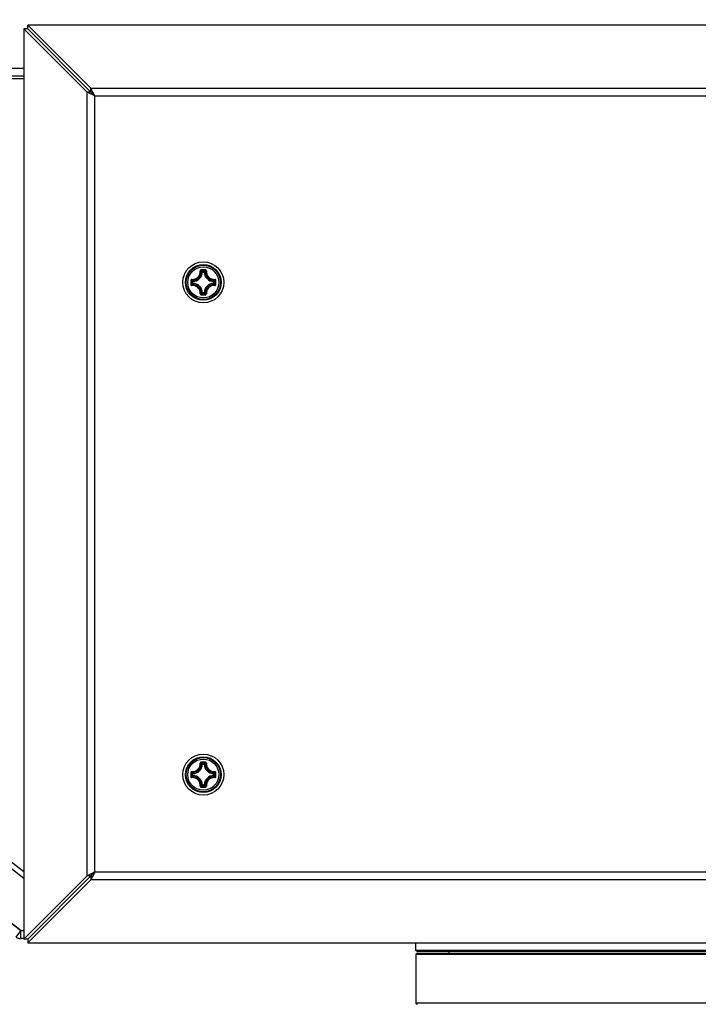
# Model space of a CAD drawing. Header units: millimetres. Extents: x 0 to 420, y 0 to 297.
# Tile 132 of 256: x 111 to 124, y 148 to 167. Entities that reach past the tile are written whole.
import ezdxf

# ---------------------------------------------------------------- set-up
doc = ezdxf.new("R2010")
doc.units = ezdxf.units.MM
doc.header["$LTSCALE"] = 23.1
doc.layers.get('0').update_dxf_attribs({"linetype": 'CONTINUOUS'})
doc.layers.add('DIM_PILOTEES', color=7, linetype='CONTINUOUS')
doc.styles.add('TEXTSTYLE_5', font='txt', dxfattribs={"width": 1.142857})
doc.dimstyles.new('DIMSTYLE_4', dxfattribs={"dimtxt": 2.5, "dimasz": 0.1875, "dimexe": 0.125, "dimexo": 0.0625, "dimgap": 1.25, "dimtad": 0, "dimtih": 1, "dimtoh": 1, "dimdsep": 46, "dimtxsty": 'TEXTSTYLE_5', "dimblk": '_FILLED', "dimblk1": '_FILLED', "dimblk2": '_FILLED', "dimcen": 0.09, "dimazin": 2, "dimtfac": 1, "dimtofl": 0, "dimtmove": 0, "dimatfit": 3, "dimldrblk": '_FILLED', "dimfxl": 1, "dimtolj": 1, "dimarcsym": 0})

# ---------------------------------------------------------------- blocks, each defined once
blk = doc.blocks.new('_FILLED')
at = {"color": 0, "linetype": 'BYBLOCK'}
blk.add_solid([(0, 0), (-1, 0.17), (-1, -0.17)], dxfattribs=at)
blk = doc.blocks.new('*D14')
at = {"layer": 'DIM_PILOTEES', "color": 2, "linetype": 'CONTINUOUS'}
for p, q in [((66.664, 214.622), (63.682, 214.622)), ((63.807, 214.622), (63.807, 170.264)), ((124.063, 214.622), (66.664, 214.622)), ((63.807, 129.447), (63.807, 165.264)), ((66.664, 129.447), (63.682, 129.447)), ((98.893, 129.447), (66.664, 129.447))]:
    blk.add_line(p, q, dxfattribs=at)
at = {"layer": 'DIM_PILOTEES', "color": 2, "linetype": 'CONTINUOUS', "xscale": 0.1875, "yscale": 0.1875, "zscale": 0.1875}
for p, rotation in [((63.807, 214.622), 90), ((63.807, 129.447), 270)]:
    blk.add_blockref('_FILLED', p, dxfattribs=dict(at, rotation=rotation))
at = {"layer": 'DIM_PILOTEES', "color": 2, "linetype": 'CONTINUOUS', "insert": (63.807, 169.014), "char_height": 2.5, "width": 8.57143, "attachment_point": 2, "line_spacing_factor": 0.9, "style": 'TEXTSTYLE_5'}
blk.add_mtext('{\\ftxt;\\W0.0001;\\H0.0001;\\~}{\\ftxt;\\W2.2857142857;\\H2.5; }{\\ftxt;\\W0.0001;\\H0.0001;\\~}', dxfattribs=at)

msp = doc.modelspace()

# ---------------------------------------------------------------- linework, layer by layer
at = {"color": 7, "linetype": 'CONTINUOUS'}
for p, q in [((111.301, 167.064), (111.301, 167.139)), ((112.531, 165.91), (111.301, 167.139)), ((136.949, 167.139), (111.301, 167.139)), ((111.226, 167.064), (111.226, 149.316)), ((112.456, 165.835), (111.226, 167.064)), ((111.301, 167.064), (111.226, 167.064)), ((110.828, 166.302), (111.226, 166.302)), ((110.828, 166.152), (111.226, 166.152)), ((111.226, 166.092), (110.791, 166.092)), ((112.456, 150.545), (112.456, 165.835)), ((112.531, 165.835), (112.456, 165.835)), ((112.531, 165.835), (112.531, 165.91)), ((112.531, 165.91), (135.72, 165.91)), ((112.606, 150.62), (112.606, 165.76)), ((112.606, 165.76), (135.645, 165.76)), ((114.709, 162.323), (114.699, 162.323)), ((114.709, 162.323), (114.709, 162.333)), ((114.709, 162.333), (114.741, 162.333)), ((114.709, 162.323), (114.741, 162.323)), ((114.741, 162.323), (114.741, 162.333)), ((114.741, 162.323), (114.751, 162.323)), ((114.514, 162.106), (114.514, 162.138)), ((114.524, 162.138), (114.514, 162.138)), ((114.524, 162.106), (114.514, 162.106)), ((114.524, 162.138), (114.524, 162.148)), ((114.524, 162.106), (114.524, 162.138)), ((114.524, 162.106), (114.524, 162.096)), ((114.926, 162.138), (114.927, 162.148)), ((114.926, 162.138), (114.926, 162.106)), ((114.926, 162.138), (114.936, 162.138)), ((114.926, 162.106), (114.927, 162.096)), ((114.926, 162.106), (114.936, 162.106)), ((114.936, 162.138), (114.936, 162.106)), ((114.709, 161.921), (114.699, 161.921)), ((114.709, 161.921), (114.709, 161.911)), ((114.741, 161.921), (114.709, 161.921)), ((114.741, 161.911), (114.709, 161.911)), ((114.741, 161.921), (114.741, 161.911)), ((114.741, 161.921), (114.751, 161.921)), ((105.286, 155.201), (111.226, 150.632)), ((114.709, 152.723), (114.699, 152.723)), ((114.709, 152.723), (114.709, 152.733)), ((114.709, 152.733), (114.741, 152.733)), ((114.709, 152.723), (114.741, 152.723)), ((114.741, 152.723), (114.741, 152.733)), ((114.741, 152.723), (114.751, 152.723)), ((114.514, 152.506), (114.514, 152.538)), ((114.524, 152.538), (114.514, 152.538)), ((114.524, 152.506), (114.514, 152.506)), ((114.524, 152.538), (114.524, 152.548)), ((114.524, 152.506), (114.524, 152.538)), ((114.524, 152.506), (114.524, 152.496)), ((114.926, 152.538), (114.927, 152.548)), ((114.926, 152.538), (114.926, 152.506)), ((114.926, 152.538), (114.936, 152.538)), ((114.926, 152.506), (114.927, 152.496)), ((114.926, 152.506), (114.936, 152.506)), ((114.936, 152.538), (114.936, 152.506)), ((111.166, 149.473), (107.343, 152.415)), ((114.709, 152.321), (114.699, 152.321)), ((114.709, 152.321), (114.709, 152.311)), ((114.741, 152.321), (114.709, 152.321)), ((114.741, 152.311), (114.709, 152.311)), ((114.741, 152.321), (114.741, 152.311)), ((114.741, 152.321), (114.751, 152.321)), ((135.645, 150.62), (112.606, 150.62)), ((112.456, 150.545), (111.226, 149.316)), ((112.531, 150.47), (111.301, 149.241)), ((112.531, 150.545), (112.456, 150.545)), ((112.531, 150.545), (112.531, 150.47)), ((135.72, 150.47), (112.531, 150.47)), ((111.075, 149.354), (111.166, 149.473)), ((111.166, 149.323), (111.166, 149.473)), ((111.226, 149.473), (111.166, 149.473)), ((111.301, 149.316), (111.226, 149.316)), ((111.301, 149.316), (111.301, 149.241)), ((111.301, 149.241), (136.949, 149.241)), ((118.875, 149.092), (118.875, 149.241)), ((118.895, 149.072), (118.875, 149.092)), ((126.277, 149.092), (118.875, 149.092)), ((126.277, 149.072), (118.895, 149.072)), ((118.905, 149.042), (126.277, 149.042)), ((119.515, 149.072), (119.515, 149.042)), ((118.875, 149.012), (118.875, 148.072)), ((126.277, 149.012), (118.875, 149.012)), ((118.875, 148.072), (129.375, 148.072))]:
    msp.add_line(p, q, dxfattribs=at)
at = {"color": 3, "linetype": 'CONTINUOUS'}
for p, q in [((112.531, 165.835), (111.301, 167.064)), ((111.226, 150.497), (104.978, 155.304)), ((106.763, 152.873), (111.17, 149.483)), ((112.531, 150.545), (111.301, 149.316)), ((111.17, 149.483), (111.226, 149.483)), ((111.226, 149.323), (111.166, 149.323))]:
    msp.add_line(p, q, dxfattribs=at)
at = {"color": 7, "linetype": 'CONTINUOUS'}
for centre, radius in [((114.725, 162.122), 0.4), ((114.725, 162.122), 0.348), ((114.725, 162.122), 0.348), ((114.725, 162.122), 0.334), ((114.725, 162.122), 0.304), ((114.725, 152.522), 0.4), ((114.725, 152.522), 0.348), ((114.725, 152.522), 0.348), ((114.725, 152.522), 0.334), ((114.725, 152.522), 0.304)]:
    msp.add_circle(centre, radius, dxfattribs=at)
for centre, radius, start, end in [((114.511, 162.337), 0.156, 266.8359, 3.1593), ((114.512, 162.335), 0.165, 266.7227, 3.2772), ((114.515, 162.332), 0.194, 272.6594, 357.3406), ((114.515, 162.332), 0.184, 272.6606, 357.3393), ((114.726, 150.95), 11.416, 89.8104, 90.1968), ((114.725, 151.033), 11.321, 89.8069, 90.1932), ((114.331, 161.972), 0.522, 43.6483, 47.0364), ((115.119, 161.972), 0.522, 132.9634, 136.3517), ((114.935, 162.332), 0.194, 182.6594, 267.3405), ((114.935, 162.332), 0.184, 182.6607, 267.3393), ((114.938, 162.335), 0.165, 176.7227, 273.2771), ((114.94, 162.337), 0.156, 176.8402, 273.1614), ((125.897, 162.122), 11.416, 179.807, 180.0002), ((125.897, 162.122), 11.416, 179.9997, 180.1929), ((114.875, 162.516), 0.522, 222.9629, 226.3522), ((125.814, 162.122), 11.322, 179.8069, 180.1931), ((114.875, 161.728), 0.522, 133.6479, 137.0369), ((114.512, 161.909), 0.165, 356.7235, 93.2764), ((114.515, 161.912), 0.194, 2.6594, 87.3406), ((114.515, 161.912), 0.184, 2.6606, 87.3394), ((114.935, 161.912), 0.194, 92.6592, 177.3404), ((114.935, 161.912), 0.184, 92.6607, 177.3393), ((114.938, 161.909), 0.165, 86.7236, 183.2763), ((114.576, 162.516), 0.522, 313.6483, 317.0364), ((114.576, 161.728), 0.522, 42.9634, 46.3517), ((103.636, 162.122), 11.321, 359.8069, 0.1931), ((103.554, 162.122), 11.416, 359.9997, 0.1929), ((103.554, 162.122), 11.416, 359.807, 0.0002), ((114.511, 161.907), 0.156, 356.8402, 93.1614), ((114.331, 162.271), 0.522, 312.9629, 316.3522), ((114.725, 173.211), 11.321, 269.8068, 270.1931), ((115.119, 162.271), 0.522, 223.6483, 227.0364), ((114.94, 161.907), 0.156, 86.8391, 183.1593), ((114.726, 173.294), 11.416, 269.8032, 270.1895), ((114.511, 152.737), 0.156, 266.8359, 3.1593), ((114.512, 152.735), 0.165, 266.7227, 3.2772), ((114.515, 152.732), 0.194, 272.6594, 357.3406), ((114.515, 152.732), 0.184, 272.6606, 357.3393), ((114.726, 141.35), 11.416, 89.8104, 90.1968), ((114.725, 141.433), 11.321, 89.8069, 90.1932), ((114.331, 152.372), 0.522, 43.6483, 47.0364), ((115.119, 152.372), 0.522, 132.9634, 136.3517), ((114.935, 152.732), 0.194, 182.6594, 267.3405), ((114.935, 152.732), 0.184, 182.6607, 267.3393), ((114.938, 152.735), 0.165, 176.7227, 273.2771), ((114.94, 152.737), 0.156, 176.8402, 273.1614), ((125.897, 152.522), 11.416, 179.807, 180.0002), ((125.897, 152.522), 11.416, 179.9997, 180.1929), ((114.875, 152.916), 0.522, 222.9629, 226.3522), ((125.814, 152.522), 11.322, 179.8069, 180.1931), ((114.875, 152.128), 0.522, 133.6479, 137.0369), ((114.512, 152.309), 0.165, 356.7235, 93.2764), ((114.515, 152.312), 0.194, 2.6594, 87.3406), ((114.515, 152.312), 0.184, 2.6606, 87.3394), ((114.935, 152.312), 0.194, 92.6592, 177.3404), ((114.935, 152.312), 0.184, 92.6607, 177.3393), ((114.938, 152.309), 0.165, 86.7236, 183.2763), ((114.576, 152.916), 0.522, 313.6483, 317.0364), ((114.576, 152.128), 0.522, 42.9634, 46.3517), ((103.636, 152.522), 11.321, 359.8069, 0.1931), ((103.554, 152.522), 11.416, 359.9997, 0.1929), ((103.554, 152.522), 11.416, 359.807, 0.0002), ((114.511, 152.307), 0.156, 356.8402, 93.1614), ((114.331, 152.671), 0.522, 312.9629, 316.3522), ((114.725, 163.611), 11.321, 269.8068, 270.1931), ((115.119, 152.671), 0.522, 223.6483, 227.0364), ((114.94, 152.307), 0.156, 86.8391, 183.1593), ((114.726, 163.694), 11.416, 269.8032, 270.1895), ((118.905, 149.012), 0.03, 90, 180), ((118.905, 148.072), 0.03, 180, 255)]:
    msp.add_arc(centre, radius, start, end, dxfattribs=at)
at = {"color": 3, "linetype": 'CONTINUOUS'}
msp.add_arc((111.166, 149.473), 0.15, 232.4324, 269.9324, dxfattribs=at)
at = {"color": 7, "linetype": 'CONTINUOUS'}
for points, knots in [([(112.606, 165.76), (112.593, 165.766), (112.542, 165.79), (112.492, 165.815), (112.456, 165.835)], [0, 0, 0, 0, 0.258867, 1, 1, 1, 1]), ([(112.606, 165.76), (112.599, 165.773), (112.575, 165.823), (112.551, 165.873), (112.531, 165.91)], [0, 0, 0, 0, 0.258867, 1, 1, 1, 1]), ([(114.687, 162.367), (114.681, 162.367), (114.67, 162.362), (114.666, 162.35), (114.666, 162.345)], [0, 0, 0, 0, 0.503055, 1, 1, 1, 1]), ([(114.666, 162.345), (114.669, 162.346), (114.672, 162.346), (114.675, 162.345), (114.677, 162.345), (114.677, 162.344)], [0, 0, 0, 0, 0.654585, 0.879518, 1, 1, 1, 1]), ([(114.687, 162.355), (114.684, 162.355), (114.679, 162.352), (114.677, 162.347), (114.677, 162.344)], [0, 0, 0, 0, 0.506356, 1, 1, 1, 1]), ([(114.699, 162.323), (114.697, 162.325), (114.69, 162.332), (114.683, 162.339), (114.677, 162.344)], [0, 0, 0, 0, 0.245129, 1, 1, 1, 1]), ([(114.687, 162.367), (114.687, 162.364), (114.687, 162.36), (114.687, 162.356), (114.687, 162.355), (114.687, 162.355)], [0, 0, 0, 0, 0.661505, 0.892729, 1, 1, 1, 1]), ([(114.751, 162.323), (114.753, 162.325), (114.76, 162.332), (114.768, 162.339), (114.774, 162.344)], [0, 0, 0, 0, 0.245127, 1, 1, 1, 1]), ([(114.764, 162.367), (114.764, 162.364), (114.764, 162.36), (114.764, 162.356), (114.764, 162.355), (114.763, 162.355)], [0, 0, 0, 0, 0.661448, 0.89268, 1, 1, 1, 1]), ([(114.774, 162.344), (114.774, 162.347), (114.772, 162.352), (114.766, 162.355), (114.763, 162.355)], [0, 0, 0, 0, 0.493633, 1, 1, 1, 1]), ([(114.784, 162.345), (114.784, 162.35), (114.78, 162.362), (114.769, 162.367), (114.764, 162.367)], [0, 0, 0, 0, 0.496944, 1, 1, 1, 1]), ([(114.784, 162.345), (114.782, 162.346), (114.779, 162.346), (114.775, 162.345), (114.774, 162.345), (114.774, 162.344)], [0, 0, 0, 0, 0.654635, 0.879564, 1, 1, 1, 1]), ([(114.502, 162.181), (114.497, 162.181), (114.485, 162.177), (114.481, 162.166), (114.481, 162.16)], [0, 0, 0, 0, 0.49693, 1, 1, 1, 1]), ([(114.481, 162.16), (114.483, 162.16), (114.487, 162.16), (114.491, 162.16), (114.492, 162.16), (114.493, 162.16)], [0, 0, 0, 0, 0.661474, 0.892703, 1, 1, 1, 1]), ([(114.481, 162.083), (114.483, 162.083), (114.487, 162.083), (114.491, 162.084), (114.492, 162.084), (114.493, 162.084)], [0, 0, 0, 0, 0.661505, 0.892729, 1, 1, 1, 1]), ([(114.481, 162.083), (114.481, 162.078), (114.485, 162.067), (114.497, 162.063), (114.502, 162.063)], [0, 0, 0, 0, 0.503051, 1, 1, 1, 1]), ([(114.503, 162.17), (114.5, 162.171), (114.495, 162.168), (114.493, 162.163), (114.493, 162.16)], [0, 0, 0, 0, 0.493642, 1, 1, 1, 1]), ([(114.493, 162.084), (114.493, 162.081), (114.495, 162.076), (114.5, 162.073), (114.503, 162.073)], [0, 0, 0, 0, 0.50636, 1, 1, 1, 1]), ([(114.502, 162.181), (114.502, 162.179), (114.502, 162.175), (114.502, 162.172), (114.503, 162.171), (114.503, 162.17)], [0, 0, 0, 0, 0.654635, 0.879564, 1, 1, 1, 1]), ([(114.524, 162.148), (114.522, 162.15), (114.515, 162.157), (114.508, 162.165), (114.503, 162.17)], [0, 0, 0, 0, 0.245124, 1, 1, 1, 1]), ([(114.524, 162.096), (114.522, 162.094), (114.515, 162.087), (114.508, 162.079), (114.503, 162.073)], [0, 0, 0, 0, 0.245126, 1, 1, 1, 1]), ([(114.514, 162.106), (114.514, 162.103), (114.516, 162.098), (114.521, 162.096), (114.524, 162.096)], [0, 0, 0, 0, 0.499979, 1, 1, 1, 1]), ([(114.927, 162.148), (114.928, 162.15), (114.936, 162.157), (114.942, 162.165), (114.948, 162.17)], [0, 0, 0, 0, 0.245129, 1, 1, 1, 1]), ([(114.936, 162.138), (114.936, 162.141), (114.934, 162.146), (114.929, 162.148), (114.927, 162.148)], [0, 0, 0, 0, 0.499979, 1, 1, 1, 1]), ([(114.927, 162.096), (114.929, 162.096), (114.934, 162.098), (114.936, 162.103), (114.936, 162.106)], [0, 0, 0, 0, 0.500021, 1, 1, 1, 1]), ([(114.927, 162.096), (114.928, 162.094), (114.936, 162.087), (114.942, 162.079), (114.948, 162.073)], [0, 0, 0, 0, 0.245127, 1, 1, 1, 1]), ([(114.949, 162.181), (114.949, 162.179), (114.949, 162.175), (114.948, 162.172), (114.948, 162.171), (114.948, 162.17)], [0, 0, 0, 0, 0.654598, 0.879529, 1, 1, 1, 1]), ([(114.97, 162.16), (114.97, 162.166), (114.965, 162.177), (114.954, 162.181), (114.948, 162.181)], [0, 0, 0, 0, 0.503051, 1, 1, 1, 1]), ([(114.958, 162.16), (114.958, 162.163), (114.956, 162.168), (114.95, 162.171), (114.948, 162.17)], [0, 0, 0, 0, 0.50636, 1, 1, 1, 1]), ([(114.948, 162.073), (114.95, 162.073), (114.956, 162.076), (114.958, 162.081), (114.958, 162.084)], [0, 0, 0, 0, 0.493642, 1, 1, 1, 1]), ([(114.948, 162.063), (114.954, 162.063), (114.965, 162.067), (114.97, 162.078), (114.97, 162.083)], [0, 0, 0, 0, 0.496947, 1, 1, 1, 1]), ([(114.97, 162.16), (114.967, 162.16), (114.964, 162.16), (114.96, 162.16), (114.958, 162.16), (114.958, 162.16)], [0, 0, 0, 0, 0.661505, 0.892729, 1, 1, 1, 1]), ([(114.97, 162.083), (114.967, 162.083), (114.964, 162.083), (114.96, 162.084), (114.958, 162.084), (114.958, 162.084)], [0, 0, 0, 0, 0.661481, 0.892709, 1, 1, 1, 1]), ([(114.502, 162.063), (114.502, 162.065), (114.502, 162.069), (114.502, 162.072), (114.503, 162.073), (114.503, 162.073)], [0, 0, 0, 0, 0.654598, 0.879529, 1, 1, 1, 1]), ([(114.666, 161.899), (114.669, 161.898), (114.672, 161.898), (114.675, 161.899), (114.677, 161.899), (114.677, 161.9)], [0, 0, 0, 0, 0.654635, 0.879564, 1, 1, 1, 1]), ([(114.666, 161.899), (114.666, 161.893), (114.67, 161.882), (114.681, 161.877), (114.687, 161.877)], [0, 0, 0, 0, 0.496966, 1, 1, 1, 1]), ([(114.699, 161.921), (114.697, 161.919), (114.69, 161.912), (114.683, 161.905), (114.677, 161.9)], [0, 0, 0, 0, 0.245124, 1, 1, 1, 1]), ([(114.677, 161.9), (114.677, 161.897), (114.679, 161.891), (114.684, 161.889), (114.687, 161.889)], [0, 0, 0, 0, 0.493633, 1, 1, 1, 1]), ([(114.687, 161.877), (114.687, 161.88), (114.687, 161.884), (114.687, 161.888), (114.687, 161.889), (114.687, 161.889)], [0, 0, 0, 0, 0.661448, 0.89268, 1, 1, 1, 1]), ([(114.741, 161.911), (114.744, 161.911), (114.749, 161.913), (114.751, 161.918), (114.751, 161.921)], [0, 0, 0, 0, 0.499979, 1, 1, 1, 1]), ([(114.751, 161.921), (114.753, 161.919), (114.76, 161.912), (114.768, 161.905), (114.774, 161.9)], [0, 0, 0, 0, 0.245129, 1, 1, 1, 1]), ([(114.763, 161.889), (114.766, 161.889), (114.772, 161.891), (114.774, 161.897), (114.774, 161.9)], [0, 0, 0, 0, 0.506357, 1, 1, 1, 1]), ([(114.764, 161.877), (114.764, 161.88), (114.764, 161.884), (114.764, 161.888), (114.764, 161.889), (114.763, 161.889)], [0, 0, 0, 0, 0.661505, 0.892729, 1, 1, 1, 1]), ([(114.764, 161.877), (114.769, 161.877), (114.78, 161.882), (114.784, 161.893), (114.784, 161.899)], [0, 0, 0, 0, 0.503087, 1, 1, 1, 1]), ([(114.784, 161.899), (114.782, 161.898), (114.779, 161.898), (114.775, 161.899), (114.774, 161.899), (114.774, 161.9)], [0, 0, 0, 0, 0.654531, 0.879475, 1, 1, 1, 1]), ([(114.949, 162.063), (114.949, 162.065), (114.949, 162.069), (114.948, 162.072), (114.948, 162.073), (114.948, 162.073)], [0, 0, 0, 0, 0.654634, 0.879563, 1, 1, 1, 1]), ([(114.687, 152.767), (114.681, 152.767), (114.67, 152.762), (114.666, 152.75), (114.666, 152.745)], [0, 0, 0, 0, 0.503055, 1, 1, 1, 1]), ([(114.666, 152.745), (114.669, 152.746), (114.672, 152.746), (114.675, 152.745), (114.677, 152.745), (114.677, 152.744)], [0, 0, 0, 0, 0.654585, 0.879518, 1, 1, 1, 1]), ([(114.687, 152.755), (114.684, 152.755), (114.679, 152.752), (114.677, 152.747), (114.677, 152.744)], [0, 0, 0, 0, 0.506356, 1, 1, 1, 1]), ([(114.699, 152.723), (114.697, 152.725), (114.69, 152.732), (114.683, 152.739), (114.677, 152.744)], [0, 0, 0, 0, 0.245129, 1, 1, 1, 1]), ([(114.687, 152.767), (114.687, 152.764), (114.687, 152.76), (114.687, 152.756), (114.687, 152.755), (114.687, 152.755)], [0, 0, 0, 0, 0.661505, 0.892729, 1, 1, 1, 1]), ([(114.751, 152.723), (114.753, 152.725), (114.76, 152.732), (114.768, 152.739), (114.774, 152.744)], [0, 0, 0, 0, 0.245127, 1, 1, 1, 1]), ([(114.764, 152.767), (114.764, 152.764), (114.764, 152.76), (114.764, 152.756), (114.764, 152.755), (114.763, 152.755)], [0, 0, 0, 0, 0.661448, 0.89268, 1, 1, 1, 1]), ([(114.774, 152.744), (114.774, 152.747), (114.772, 152.752), (114.766, 152.755), (114.763, 152.755)], [0, 0, 0, 0, 0.493633, 1, 1, 1, 1]), ([(114.784, 152.745), (114.784, 152.75), (114.78, 152.762), (114.769, 152.767), (114.764, 152.767)], [0, 0, 0, 0, 0.496944, 1, 1, 1, 1]), ([(114.784, 152.745), (114.782, 152.746), (114.779, 152.746), (114.775, 152.745), (114.774, 152.745), (114.774, 152.744)], [0, 0, 0, 0, 0.654635, 0.879564, 1, 1, 1, 1]), ([(114.502, 152.581), (114.497, 152.581), (114.485, 152.577), (114.481, 152.566), (114.481, 152.56)], [0, 0, 0, 0, 0.49693, 1, 1, 1, 1]), ([(114.481, 152.56), (114.483, 152.56), (114.487, 152.56), (114.491, 152.56), (114.492, 152.56), (114.493, 152.56)], [0, 0, 0, 0, 0.661474, 0.892703, 1, 1, 1, 1]), ([(114.481, 152.483), (114.483, 152.483), (114.487, 152.483), (114.491, 152.484), (114.492, 152.484), (114.493, 152.484)], [0, 0, 0, 0, 0.661505, 0.892729, 1, 1, 1, 1]), ([(114.481, 152.483), (114.481, 152.478), (114.485, 152.467), (114.497, 152.463), (114.502, 152.463)], [0, 0, 0, 0, 0.503051, 1, 1, 1, 1]), ([(114.503, 152.57), (114.5, 152.571), (114.495, 152.568), (114.493, 152.563), (114.493, 152.56)], [0, 0, 0, 0, 0.493642, 1, 1, 1, 1]), ([(114.493, 152.484), (114.493, 152.481), (114.495, 152.476), (114.5, 152.473), (114.503, 152.473)], [0, 0, 0, 0, 0.50636, 1, 1, 1, 1]), ([(114.502, 152.581), (114.502, 152.579), (114.502, 152.575), (114.502, 152.572), (114.503, 152.571), (114.503, 152.57)], [0, 0, 0, 0, 0.654635, 0.879564, 1, 1, 1, 1]), ([(114.502, 152.463), (114.502, 152.465), (114.502, 152.469), (114.502, 152.472), (114.503, 152.473), (114.503, 152.473)], [0, 0, 0, 0, 0.654598, 0.879529, 1, 1, 1, 1]), ([(114.524, 152.548), (114.522, 152.55), (114.515, 152.557), (114.508, 152.565), (114.503, 152.57)], [0, 0, 0, 0, 0.245124, 1, 1, 1, 1]), ([(114.524, 152.496), (114.522, 152.494), (114.515, 152.487), (114.508, 152.479), (114.503, 152.473)], [0, 0, 0, 0, 0.245126, 1, 1, 1, 1]), ([(114.514, 152.506), (114.514, 152.503), (114.516, 152.498), (114.521, 152.496), (114.524, 152.496)], [0, 0, 0, 0, 0.499979, 1, 1, 1, 1]), ([(114.927, 152.548), (114.928, 152.55), (114.936, 152.557), (114.942, 152.565), (114.948, 152.57)], [0, 0, 0, 0, 0.245129, 1, 1, 1, 1]), ([(114.936, 152.538), (114.936, 152.541), (114.934, 152.546), (114.929, 152.548), (114.927, 152.548)], [0, 0, 0, 0, 0.499979, 1, 1, 1, 1]), ([(114.927, 152.496), (114.929, 152.496), (114.934, 152.498), (114.936, 152.503), (114.936, 152.506)], [0, 0, 0, 0, 0.500021, 1, 1, 1, 1]), ([(114.927, 152.496), (114.928, 152.494), (114.936, 152.487), (114.942, 152.479), (114.948, 152.473)], [0, 0, 0, 0, 0.245127, 1, 1, 1, 1]), ([(114.949, 152.581), (114.949, 152.579), (114.949, 152.575), (114.948, 152.572), (114.948, 152.571), (114.948, 152.57)], [0, 0, 0, 0, 0.654598, 0.879529, 1, 1, 1, 1]), ([(114.97, 152.56), (114.97, 152.566), (114.965, 152.577), (114.954, 152.581), (114.948, 152.581)], [0, 0, 0, 0, 0.503051, 1, 1, 1, 1]), ([(114.958, 152.56), (114.958, 152.563), (114.956, 152.568), (114.95, 152.571), (114.948, 152.57)], [0, 0, 0, 0, 0.50636, 1, 1, 1, 1]), ([(114.948, 152.473), (114.95, 152.473), (114.956, 152.476), (114.958, 152.481), (114.958, 152.484)], [0, 0, 0, 0, 0.493642, 1, 1, 1, 1]), ([(114.948, 152.463), (114.954, 152.463), (114.965, 152.467), (114.97, 152.478), (114.97, 152.483)], [0, 0, 0, 0, 0.496947, 1, 1, 1, 1]), ([(114.949, 152.463), (114.949, 152.465), (114.949, 152.469), (114.948, 152.472), (114.948, 152.473), (114.948, 152.473)], [0, 0, 0, 0, 0.654634, 0.879563, 1, 1, 1, 1]), ([(114.97, 152.56), (114.967, 152.56), (114.964, 152.56), (114.96, 152.56), (114.958, 152.56), (114.958, 152.56)], [0, 0, 0, 0, 0.661505, 0.892729, 1, 1, 1, 1]), ([(114.97, 152.483), (114.967, 152.483), (114.964, 152.483), (114.96, 152.484), (114.958, 152.484), (114.958, 152.484)], [0, 0, 0, 0, 0.661481, 0.892709, 1, 1, 1, 1]), ([(114.666, 152.299), (114.669, 152.298), (114.672, 152.298), (114.675, 152.299), (114.677, 152.299), (114.677, 152.3)], [0, 0, 0, 0, 0.654635, 0.879564, 1, 1, 1, 1]), ([(114.666, 152.299), (114.666, 152.293), (114.67, 152.282), (114.681, 152.277), (114.687, 152.277)], [0, 0, 0, 0, 0.496966, 1, 1, 1, 1]), ([(114.699, 152.321), (114.697, 152.319), (114.69, 152.312), (114.683, 152.305), (114.677, 152.3)], [0, 0, 0, 0, 0.245124, 1, 1, 1, 1]), ([(114.677, 152.3), (114.677, 152.297), (114.679, 152.291), (114.684, 152.289), (114.687, 152.289)], [0, 0, 0, 0, 0.493633, 1, 1, 1, 1]), ([(114.687, 152.277), (114.687, 152.28), (114.687, 152.284), (114.687, 152.288), (114.687, 152.289), (114.687, 152.289)], [0, 0, 0, 0, 0.661448, 0.89268, 1, 1, 1, 1]), ([(114.741, 152.311), (114.744, 152.311), (114.749, 152.313), (114.751, 152.318), (114.751, 152.321)], [0, 0, 0, 0, 0.499979, 1, 1, 1, 1]), ([(114.751, 152.321), (114.753, 152.319), (114.76, 152.312), (114.768, 152.305), (114.774, 152.3)], [0, 0, 0, 0, 0.245129, 1, 1, 1, 1]), ([(114.763, 152.289), (114.766, 152.289), (114.772, 152.291), (114.774, 152.297), (114.774, 152.3)], [0, 0, 0, 0, 0.506357, 1, 1, 1, 1]), ([(114.764, 152.277), (114.764, 152.28), (114.764, 152.284), (114.764, 152.288), (114.764, 152.289), (114.763, 152.289)], [0, 0, 0, 0, 0.661505, 0.892729, 1, 1, 1, 1]), ([(114.764, 152.277), (114.769, 152.277), (114.78, 152.282), (114.784, 152.293), (114.784, 152.299)], [0, 0, 0, 0, 0.503087, 1, 1, 1, 1]), ([(114.784, 152.299), (114.782, 152.298), (114.779, 152.298), (114.775, 152.299), (114.774, 152.299), (114.774, 152.3)], [0, 0, 0, 0, 0.654531, 0.879475, 1, 1, 1, 1]), ([(112.606, 150.62), (112.593, 150.614), (112.542, 150.59), (112.492, 150.565), (112.456, 150.545)], [0, 0, 0, 0, 0.258867, 1, 1, 1, 1]), ([(112.606, 150.62), (112.599, 150.607), (112.575, 150.557), (112.551, 150.507), (112.531, 150.47)], [0, 0, 0, 0, 0.258867, 1, 1, 1, 1])]:
    msp.add_open_spline(points, degree=3, knots=knots, dxfattribs=at)
at = {"color": 3, "linetype": 'CONTINUOUS'}
for points in [[(112.606, 165.76), (112.599, 165.766), (112.574, 165.79), (112.548, 165.815), (112.531, 165.835)], [(112.606, 165.76), (112.599, 165.766), (112.575, 165.792), (112.55, 165.817), (112.531, 165.835)], [(112.606, 150.62), (112.599, 150.614), (112.575, 150.588), (112.55, 150.563), (112.531, 150.545)], [(112.606, 150.62), (112.599, 150.614), (112.574, 150.59), (112.548, 150.565), (112.531, 150.545)]]:
    msp.add_open_spline(points, degree=3, knots=[0, 0, 0, 0, 0.255565, 1, 1, 1, 1], dxfattribs=at)
at = {"color": 7, "linetype": 'CONTINUOUS'}
for points in [[(114.709, 162.333), (114.707, 162.333), (114.701, 162.331), (114.699, 162.326), (114.699, 162.323)], [(114.751, 162.323), (114.751, 162.326), (114.749, 162.331), (114.744, 162.333), (114.741, 162.333)], [(114.524, 162.148), (114.521, 162.148), (114.516, 162.146), (114.514, 162.141), (114.514, 162.138)], [(114.699, 161.921), (114.699, 161.918), (114.701, 161.913), (114.707, 161.911), (114.709, 161.911)], [(114.709, 152.733), (114.707, 152.733), (114.701, 152.731), (114.699, 152.726), (114.699, 152.723)], [(114.751, 152.723), (114.751, 152.726), (114.749, 152.731), (114.744, 152.733), (114.741, 152.733)], [(114.524, 152.548), (114.521, 152.548), (114.516, 152.546), (114.514, 152.541), (114.514, 152.538)], [(114.699, 152.321), (114.699, 152.318), (114.701, 152.313), (114.707, 152.311), (114.709, 152.311)]]:
    msp.add_open_spline(points, degree=3, dxfattribs=at)

# ---------------------------------------------------------------- dimensions: what is measured, and where the dimension line sits
at = {"layer": 'DIM_PILOTEES', "color": 2, "linetype": 'CONTINUOUS'}
dim = msp.add_linear_dim(base=(63.807, 214.622), p1=(98.955, 129.447), p2=(124.125, 214.622), angle=90, text='{\\ftxt;\\W0.0001;\\H0.0001;\\~}{\\ftxt;\\W2.2857142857;\\H2.5; }{\\ftxt;\\W0.0001;\\H0.0001;\\~}', dimstyle='DIMSTYLE_4', dxfattribs=at)
dim.commit()
dim.dimension.update_dxf_attribs({"geometry": '*D14', "text_midpoint": (60.95, 166.514), "dimtype": 160})

doc.saveas('drawing.dxf')
